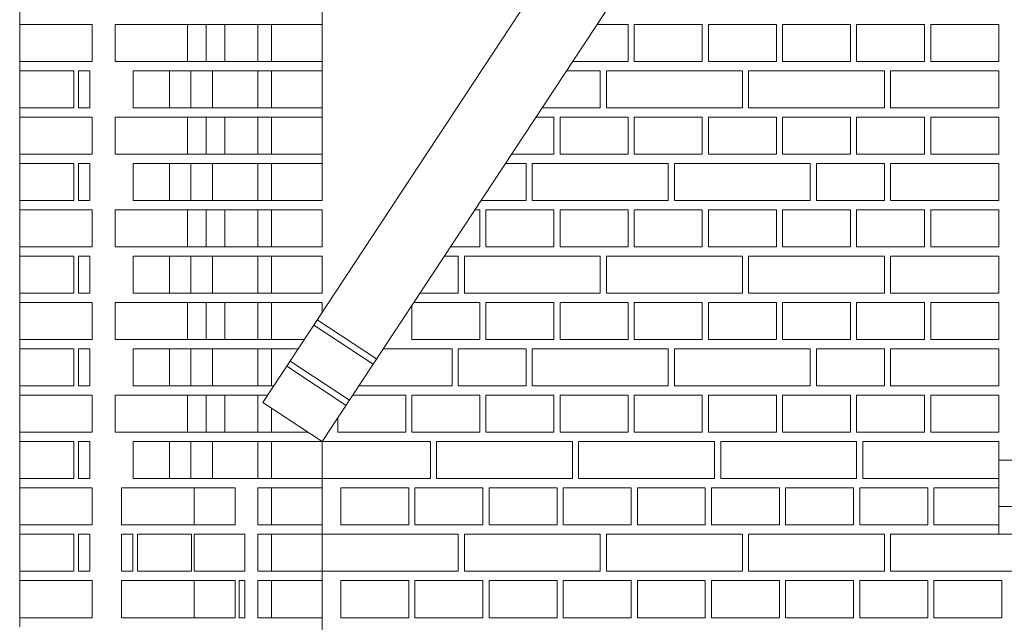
# Model space of a CAD drawing. Header units: millimetres. Extents: x -37887 to 94344, y -69777 to 116976.
# Tile 166 of 205: x 1929 to 3523, y 113478 to 114453. Entities that reach past the tile are written whole.
import ezdxf

# ---------------------------------------------------------------- set-up
doc = ezdxf.new("R2010")
doc.units = ezdxf.units.MM
doc.layers.add('02_odbudowa', color=7, linetype='Continuous', lineweight=30)
doc.layers.add('inwentarka dominiki', color=1, linetype='Continuous', lineweight=13)

# ---------------------------------------------------------------- blocks, each defined once
blk = doc.blocks.new('A$C548F19F9')
at = {"layer": 'inwentarka dominiki'}
for p, q in [((3395.4, 6679.9), (4334.6, 8104.9)), ((3491.5, 6616.6), (4430.6, 8041.6)), ((3001.8, 6316.6), (3001.8, 7371.7)), ((3491.5, 7066.6), (3491.5, 7374.7)), ((3119, 7291.6), (3001.8, 7291.6)), ((3001.8, 7291.6), (3001.8, 7231.6)), ((3119, 7231.6), (3119, 7291.6)), ((3156.3, 7231.6), (3156.3, 7291.6)), ((3156.3, 7291.6), (3273.5, 7291.6)), ((3273.5, 7291.6), (3333.8, 7291.6)), ((3273.5, 7291.6), (3273.5, 7231.6)), ((3303.7, 7231.6), (3303.7, 7291.6)), ((3387.2, 7291.6), (3333.8, 7291.6)), ((3333.8, 7291.6), (3333.8, 7231.6)), ((3387.2, 7231.6), (3387.2, 7291.6)), ((3409.1, 7291.6), (3387.2, 7291.6)), ((3387.2, 7291.6), (3387.2, 7231.6)), ((3409.1, 7231.6), (3409.1, 7291.6)), ((3409.1, 7231.6), (3409.1, 7291.6)), ((3409.1, 7291.6), (3491.5, 7291.6)), ((3491.5, 7291.6), (3491.5, 7231.6)), ((3986.5, 7291.6), (3936.3, 7291.6)), ((3986.5, 7231.6), (3986.5, 7291.6)), ((3996.5, 7291.6), (3996.5, 7231.6)), ((4106.5, 7291.6), (3996.5, 7291.6)), ((4106.5, 7231.6), (4106.5, 7291.6)), ((4116.5, 7291.6), (4116.5, 7231.6)), ((4226.5, 7291.6), (4116.5, 7291.6)), ((4226.5, 7231.6), (4226.5, 7291.6)), ((4236.5, 7291.6), (4236.5, 7231.6)), ((4346.5, 7291.6), (4236.5, 7291.6)), ((4346.5, 7231.6), (4346.5, 7291.6)), ((4356.5, 7291.6), (4356.5, 7231.6)), ((4466.5, 7291.6), (4356.5, 7291.6)), ((4466.5, 7231.6), (4466.5, 7291.6)), ((4476.5, 7291.6), (4476.5, 7231.6)), ((4586.5, 7291.6), (4476.5, 7291.6)), ((4586.5, 7231.6), (4586.5, 7291.6)), ((3001.8, 7231.6), (3119, 7231.6)), ((3273.5, 7231.6), (3156.3, 7231.6)), ((3333.8, 7231.6), (3273.5, 7231.6)), ((3333.8, 7231.6), (3387.2, 7231.6)), ((3387.2, 7231.6), (3409.1, 7231.6)), ((3491.5, 7231.6), (3409.1, 7231.6)), ((3896.8, 7231.6), (3986.5, 7231.6)), ((3996.5, 7231.6), (4106.5, 7231.6)), ((4116.5, 7231.6), (4226.5, 7231.6)), ((4236.5, 7231.6), (4346.5, 7231.6)), ((4356.5, 7231.6), (4466.5, 7231.6)), ((4476.5, 7231.6), (4586.5, 7231.6)), ((3001.8, 7156.6), (3001.8, 7216.6)), ((3001.8, 7216.6), (3089.2, 7216.6)), ((3089.2, 7216.6), (3089.2, 7156.6)), ((3097.1, 7156.6), (3097.1, 7216.6)), ((3097.1, 7216.6), (3115, 7216.6)), ((3115, 7216.6), (3115, 7156.6)), ((3185.6, 7156.6), (3185.6, 7216.6)), ((3185.6, 7216.6), (3244.2, 7216.6)), ((3313.7, 7216.6), (3244.2, 7216.6)), ((3244.2, 7216.6), (3244.2, 7156.6)), ((3244.2, 7216.6), (3244.2, 7156.6)), ((3279, 7216.6), (3279, 7156.6)), ((3313.7, 7156.6), (3313.7, 7216.6)), ((3387.2, 7216.6), (3313.7, 7216.6)), ((3313.7, 7216.6), (3313.7, 7156.6)), ((3387.2, 7156.6), (3387.2, 7216.6)), ((3409.1, 7216.6), (3387.2, 7216.6)), ((3387.2, 7216.6), (3387.2, 7156.6)), ((3409.1, 7156.6), (3409.1, 7216.6)), ((3409.1, 7156.6), (3409.1, 7216.6)), ((3409.1, 7216.6), (3491.5, 7216.6)), ((3491.5, 7216.6), (3491.5, 7156.6)), ((3941.5, 7216.6), (3886.9, 7216.6)), ((3941.5, 7156.6), (3941.5, 7216.6)), ((3951.5, 7156.6), (3951.5, 7216.6)), ((3951.5, 7216.6), (4171.5, 7216.6)), ((4171.5, 7216.6), (4171.5, 7156.6)), ((4181.5, 7156.6), (4181.5, 7216.6)), ((4181.5, 7216.6), (4401.5, 7216.6)), ((4401.5, 7216.6), (4401.5, 7156.6)), ((4411.5, 7156.6), (4411.5, 7216.6)), ((4411.5, 7216.6), (4586.5, 7216.6)), ((4586.5, 7216.6), (4586.5, 7156.6)), ((3089.2, 7156.6), (3001.8, 7156.6)), ((3115, 7156.6), (3097.1, 7156.6)), ((3244.2, 7156.6), (3185.6, 7156.6)), ((3240.1, 7156.6), (3313.7, 7156.6)), ((3313.7, 7156.6), (3387.2, 7156.6)), ((3387.2, 7156.6), (3409.1, 7156.6)), ((3491.5, 7156.6), (3409.1, 7156.6)), ((3847.3, 7156.6), (3941.5, 7156.6)), ((4171.5, 7156.6), (3951.5, 7156.6)), ((4401.5, 7156.6), (4181.5, 7156.6)), ((4586.5, 7156.6), (4411.5, 7156.6)), ((3119, 7141.6), (3001.8, 7141.6)), ((3001.8, 7141.6), (3001.8, 7081.6)), ((3119, 7081.6), (3119, 7141.6)), ((3156.3, 7081.6), (3156.3, 7141.6)), ((3156.3, 7141.6), (3273.5, 7141.6)), ((3273.5, 7141.6), (3333.8, 7141.6)), ((3273.5, 7141.6), (3273.5, 7081.6)), ((3303.7, 7081.6), (3303.7, 7141.6)), ((3387.2, 7141.6), (3333.8, 7141.6)), ((3333.8, 7141.6), (3333.8, 7081.6)), ((3387.2, 7081.6), (3387.2, 7141.6)), ((3409.1, 7141.6), (3387.2, 7141.6)), ((3387.2, 7141.6), (3387.2, 7081.6)), ((3409.1, 7081.6), (3409.1, 7141.6)), ((3409.1, 7081.6), (3409.1, 7141.6)), ((3409.1, 7141.6), (3491.5, 7141.6)), ((3491.5, 7141.6), (3491.5, 7081.6)), ((3866.5, 7141.6), (3837.5, 7141.6)), ((3866.5, 7081.6), (3866.5, 7141.6)), ((3876.5, 7141.6), (3876.5, 7081.6)), ((3986.5, 7141.6), (3876.5, 7141.6)), ((3986.5, 7081.6), (3986.5, 7141.6)), ((3996.5, 7141.6), (3996.5, 7081.6)), ((4106.5, 7141.6), (3996.5, 7141.6)), ((4106.5, 7081.6), (4106.5, 7141.6)), ((4116.5, 7141.6), (4116.5, 7081.6)), ((4226.5, 7141.6), (4116.5, 7141.6)), ((4226.5, 7081.6), (4226.5, 7141.6)), ((4236.5, 7141.6), (4236.5, 7081.6)), ((4346.5, 7141.6), (4236.5, 7141.6)), ((4346.5, 7081.6), (4346.5, 7141.6)), ((4356.5, 7141.6), (4356.5, 7081.6)), ((4466.5, 7141.6), (4356.5, 7141.6)), ((4466.5, 7081.6), (4466.5, 7141.6)), ((4476.5, 7141.6), (4476.5, 7081.6)), ((4586.5, 7141.6), (4476.5, 7141.6)), ((4586.5, 7081.6), (4586.5, 7141.6)), ((3001.8, 7081.6), (3119, 7081.6)), ((3273.5, 7081.6), (3156.3, 7081.6)), ((3333.8, 7081.6), (3273.5, 7081.6)), ((3333.8, 7081.6), (3387.2, 7081.6)), ((3387.2, 7081.6), (3409.1, 7081.6)), ((3491.5, 7081.6), (3409.1, 7081.6)), ((3797.9, 7081.6), (3866.5, 7081.6)), ((3876.5, 7081.6), (3986.5, 7081.6)), ((3996.5, 7081.6), (4106.5, 7081.6)), ((4116.5, 7081.6), (4226.5, 7081.6)), ((4236.5, 7081.6), (4346.5, 7081.6)), ((4356.5, 7081.6), (4466.5, 7081.6)), ((4476.5, 7081.6), (4586.5, 7081.6)), ((3001.8, 7006.6), (3001.8, 7066.6)), ((3001.8, 7066.6), (3089.2, 7066.6)), ((3089.2, 7066.6), (3089.2, 7006.6)), ((3097.1, 7006.6), (3097.1, 7066.6)), ((3097.1, 7066.6), (3115, 7066.6)), ((3115, 7066.6), (3115, 7006.6)), ((3185.6, 7006.6), (3185.6, 7066.6)), ((3185.6, 7066.6), (3244.2, 7066.6)), ((3313.7, 7066.6), (3244.2, 7066.6)), ((3244.2, 7066.6), (3244.2, 7006.6)), ((3244.2, 7066.6), (3244.2, 7006.6)), ((3279, 7066.6), (3279, 7006.6)), ((3313.7, 7006.6), (3313.7, 7066.6)), ((3387.2, 7066.6), (3313.7, 7066.6)), ((3313.7, 7066.6), (3313.7, 7006.6)), ((3387.2, 7006.6), (3387.2, 7066.6)), ((3409.1, 7066.6), (3387.2, 7066.6)), ((3387.2, 7066.6), (3387.2, 7006.6)), ((3409.1, 7006.6), (3409.1, 7066.6)), ((3409.1, 7006.6), (3409.1, 7066.6)), ((3409.1, 7066.6), (3491.5, 7066.6)), ((3491.5, 7066.6), (3491.5, 7006.6)), ((3821.5, 7066.6), (3788, 7066.6)), ((3821.5, 7006.6), (3821.5, 7066.6)), ((3831.5, 7006.6), (3831.5, 7066.6)), ((3831.5, 7066.6), (4051.5, 7066.6)), ((4051.5, 7066.6), (4051.5, 7006.6)), ((4061.5, 7006.6), (4061.5, 7066.6)), ((4061.5, 7066.6), (4281.5, 7066.6)), ((4281.5, 7066.6), (4281.5, 7006.6)), ((4291.5, 7066.6), (4291.5, 7006.6)), ((4401.5, 7066.6), (4291.5, 7066.6)), ((4401.5, 7006.6), (4401.5, 7066.6)), ((4411.5, 7006.6), (4411.5, 7066.6)), ((4411.5, 7066.6), (4586.5, 7066.6)), ((4586.5, 7066.6), (4586.5, 7006.6)), ((3089.2, 7006.6), (3001.8, 7006.6)), ((3115, 7006.6), (3097.1, 7006.6)), ((3244.2, 7006.6), (3185.6, 7006.6)), ((3240.1, 7006.6), (3313.7, 7006.6)), ((3313.7, 7006.6), (3387.2, 7006.6)), ((3387.2, 7006.6), (3409.1, 7006.6)), ((3491.5, 7006.6), (3409.1, 7006.6)), ((3748.5, 7006.6), (3821.5, 7006.6)), ((4051.5, 7006.6), (3831.5, 7006.6)), ((4281.5, 7006.6), (4061.5, 7006.6)), ((4291.5, 7006.6), (4401.5, 7006.6)), ((4586.5, 7006.6), (4411.5, 7006.6)), ((3119, 6991.6), (3001.8, 6991.6)), ((3001.8, 6991.6), (3001.8, 6931.6)), ((3119, 6931.6), (3119, 6991.6)), ((3156.3, 6931.6), (3156.3, 6991.6)), ((3156.3, 6991.6), (3273.5, 6991.6)), ((3273.5, 6991.6), (3333.8, 6991.6)), ((3273.5, 6991.6), (3273.5, 6931.6)), ((3303.7, 6931.6), (3303.7, 6991.6)), ((3387.2, 6991.6), (3333.8, 6991.6)), ((3333.8, 6991.6), (3333.8, 6931.6)), ((3387.2, 6931.6), (3387.2, 6991.6)), ((3409.1, 6991.6), (3387.2, 6991.6)), ((3387.2, 6991.6), (3387.2, 6931.6)), ((3409.1, 6931.6), (3409.1, 6991.6)), ((3409.1, 6931.6), (3409.1, 6991.6)), ((3409.1, 6991.6), (3491.5, 6991.6)), ((3491.5, 6991.6), (3491.5, 6931.6)), ((3746.5, 6991.6), (3738.6, 6991.6)), ((3746.5, 6931.6), (3746.5, 6991.6)), ((3756.5, 6991.6), (3756.5, 6931.6)), ((3866.5, 6991.6), (3756.5, 6991.6)), ((3866.5, 6931.6), (3866.5, 6991.6)), ((3876.5, 6991.6), (3876.5, 6931.6)), ((3986.5, 6991.6), (3876.5, 6991.6)), ((3986.5, 6931.6), (3986.5, 6991.6)), ((3996.5, 6991.6), (3996.5, 6931.6)), ((4106.5, 6991.6), (3996.5, 6991.6)), ((4106.5, 6931.6), (4106.5, 6991.6)), ((4116.5, 6991.6), (4116.5, 6931.6)), ((4226.5, 6991.6), (4116.5, 6991.6)), ((4226.5, 6931.6), (4226.5, 6991.6)), ((4236.5, 6991.6), (4236.5, 6931.6)), ((4346.5, 6991.6), (4236.5, 6991.6)), ((4346.5, 6931.6), (4346.5, 6991.6)), ((4356.5, 6991.6), (4356.5, 6931.6)), ((4466.5, 6991.6), (4356.5, 6991.6)), ((4466.5, 6931.6), (4466.5, 6991.6)), ((4476.5, 6991.6), (4476.5, 6931.6)), ((4586.5, 6991.6), (4476.5, 6991.6)), ((4586.5, 6931.6), (4586.5, 6991.6)), ((3001.8, 6931.6), (3119, 6931.6)), ((3273.5, 6931.6), (3156.3, 6931.6)), ((3333.8, 6931.6), (3273.5, 6931.6)), ((3333.8, 6931.6), (3387.2, 6931.6)), ((3387.2, 6931.6), (3409.1, 6931.6)), ((3491.5, 6931.6), (3409.1, 6931.6)), ((3699.1, 6931.6), (3746.5, 6931.6)), ((3756.5, 6931.6), (3866.5, 6931.6)), ((3876.5, 6931.6), (3986.5, 6931.6)), ((3996.5, 6931.6), (4106.5, 6931.6)), ((4116.5, 6931.6), (4226.5, 6931.6)), ((4236.5, 6931.6), (4346.5, 6931.6)), ((4356.5, 6931.6), (4466.5, 6931.6)), ((4476.5, 6931.6), (4586.5, 6931.6)), ((3001.8, 6856.6), (3001.8, 6916.6)), ((3001.8, 6916.6), (3089.2, 6916.6)), ((3089.2, 6916.6), (3089.2, 6856.6)), ((3097.1, 6856.6), (3097.1, 6916.6)), ((3097.1, 6916.6), (3115, 6916.6)), ((3115, 6916.6), (3115, 6856.6)), ((3185.6, 6856.6), (3185.6, 6916.6)), ((3185.6, 6916.6), (3244.2, 6916.6)), ((3313.7, 6916.6), (3244.2, 6916.6)), ((3244.2, 6916.6), (3244.2, 6856.6)), ((3244.2, 6916.6), (3244.2, 6856.6)), ((3279, 6916.6), (3279, 6856.6)), ((3313.7, 6856.6), (3313.7, 6916.6)), ((3387.2, 6916.6), (3313.7, 6916.6)), ((3313.7, 6916.6), (3313.7, 6856.6)), ((3387.2, 6856.6), (3387.2, 6916.6)), ((3409.1, 6916.6), (3387.2, 6916.6)), ((3387.2, 6916.6), (3387.2, 6856.6)), ((3409.1, 6856.6), (3409.1, 6916.6)), ((3409.1, 6856.6), (3409.1, 6916.6)), ((3409.1, 6916.6), (3491.5, 6916.6)), ((3491.5, 6916.6), (3491.5, 6856.6)), ((3711.5, 6916.6), (3689.2, 6916.6)), ((3711.5, 6856.6), (3711.5, 6916.6)), ((3721.5, 6856.6), (3721.5, 6916.6)), ((3721.5, 6916.6), (3941.5, 6916.6)), ((3941.5, 6916.6), (3941.5, 6856.6)), ((3951.5, 6856.6), (3951.5, 6916.6)), ((3951.5, 6916.6), (4171.5, 6916.6)), ((4171.5, 6916.6), (4171.5, 6856.6)), ((4181.5, 6856.6), (4181.5, 6916.6)), ((4181.5, 6916.6), (4401.5, 6916.6)), ((4401.5, 6916.6), (4401.5, 6856.6)), ((4411.5, 6856.6), (4411.5, 6916.6)), ((4411.5, 6916.6), (4586.5, 6916.6)), ((4586.5, 6916.6), (4586.5, 6856.6)), ((3089.2, 6856.6), (3001.8, 6856.6)), ((3115, 6856.6), (3097.1, 6856.6)), ((3244.2, 6856.6), (3185.6, 6856.6)), ((3240.1, 6856.6), (3313.7, 6856.6)), ((3313.7, 6856.6), (3387.2, 6856.6)), ((3387.2, 6856.6), (3409.1, 6856.6)), ((3491.5, 6856.6), (3409.1, 6856.6)), ((3649.6, 6856.6), (3711.5, 6856.6)), ((3941.5, 6856.6), (3721.5, 6856.6)), ((4171.5, 6856.6), (3951.5, 6856.6)), ((4401.5, 6856.6), (4181.5, 6856.6)), ((4586.5, 6856.6), (4411.5, 6856.6)), ((3119, 6841.6), (3001.8, 6841.6)), ((3001.8, 6841.6), (3001.8, 6781.6)), ((3119, 6781.6), (3119, 6841.6)), ((3156.3, 6781.6), (3156.3, 6841.6)), ((3156.3, 6841.6), (3273.5, 6841.6)), ((3273.5, 6841.6), (3333.8, 6841.6)), ((3273.5, 6841.6), (3273.5, 6781.6)), ((3303.7, 6781.6), (3303.7, 6841.6)), ((3387.2, 6841.6), (3333.8, 6841.6)), ((3333.8, 6841.6), (3333.8, 6781.6)), ((3387.2, 6781.6), (3387.2, 6841.6)), ((3409.1, 6841.6), (3387.2, 6841.6)), ((3387.2, 6841.6), (3387.2, 6781.6)), ((3409.1, 6781.6), (3409.1, 6841.6)), ((3409.1, 6781.6), (3409.1, 6841.6)), ((3409.1, 6841.6), (3491.5, 6841.6)), ((3491.5, 6841.6), (3491.5, 6825.6)), ((3746.5, 6841.6), (3639.8, 6841.6)), ((3746.5, 6781.6), (3746.5, 6841.6)), ((3756.5, 6841.6), (3756.5, 6781.6)), ((3866.5, 6841.6), (3756.5, 6841.6)), ((3866.5, 6781.6), (3866.5, 6841.6)), ((3876.5, 6841.6), (3876.5, 6781.6)), ((3986.5, 6841.6), (3876.5, 6841.6)), ((3986.5, 6781.6), (3986.5, 6841.6)), ((3996.5, 6841.6), (3996.5, 6781.6)), ((4106.5, 6841.6), (3996.5, 6841.6)), ((4106.5, 6781.6), (4106.5, 6841.6)), ((4116.5, 6841.6), (4116.5, 6781.6)), ((4226.5, 6841.6), (4116.5, 6841.6)), ((4226.5, 6781.6), (4226.5, 6841.6)), ((4236.5, 6841.6), (4236.5, 6781.6)), ((4346.5, 6841.6), (4236.5, 6841.6)), ((4346.5, 6781.6), (4346.5, 6841.6)), ((4356.5, 6841.6), (4356.5, 6781.6)), ((4466.5, 6841.6), (4356.5, 6841.6)), ((4466.5, 6781.6), (4466.5, 6841.6)), ((4476.5, 6841.6), (4476.5, 6781.6)), ((4586.5, 6841.6), (4476.5, 6841.6)), ((4586.5, 6781.6), (4586.5, 6841.6)), ((3636.5, 6836.6), (3636.5, 6781.6)), ((3483.5, 6813.5), (3579.5, 6750.2)), ((3478, 6805.1), (3574, 6741.9)), ((3001.8, 6781.6), (3119, 6781.6)), ((3273.5, 6781.6), (3156.3, 6781.6)), ((3333.8, 6781.6), (3273.5, 6781.6)), ((3333.8, 6781.6), (3387.2, 6781.6)), ((3387.2, 6781.6), (3409.1, 6781.6)), ((3462.5, 6781.6), (3409.1, 6781.6)), ((3636.5, 6781.6), (3746.5, 6781.6)), ((3756.5, 6781.6), (3866.5, 6781.6)), ((3876.5, 6781.6), (3986.5, 6781.6)), ((3996.5, 6781.6), (4106.5, 6781.6)), ((4116.5, 6781.6), (4226.5, 6781.6)), ((4236.5, 6781.6), (4346.5, 6781.6)), ((4356.5, 6781.6), (4466.5, 6781.6)), ((4476.5, 6781.6), (4586.5, 6781.6)), ((3001.8, 6706.6), (3001.8, 6766.6)), ((3001.8, 6766.6), (3089.2, 6766.6)), ((3089.2, 6766.6), (3089.2, 6706.6)), ((3097.1, 6706.6), (3097.1, 6766.6)), ((3097.1, 6766.6), (3115, 6766.6)), ((3115, 6766.6), (3115, 6706.6)), ((3185.6, 6706.6), (3185.6, 6766.6)), ((3185.6, 6766.6), (3244.2, 6766.6)), ((3313.7, 6766.6), (3244.2, 6766.6)), ((3244.2, 6766.6), (3244.2, 6706.6)), ((3244.2, 6766.6), (3244.2, 6706.6)), ((3279, 6766.6), (3279, 6706.6)), ((3313.7, 6706.6), (3313.7, 6766.6)), ((3387.2, 6766.6), (3313.7, 6766.6)), ((3313.7, 6766.6), (3313.7, 6706.6)), ((3387.2, 6706.6), (3387.2, 6766.6)), ((3409.1, 6766.6), (3387.2, 6766.6)), ((3387.2, 6766.6), (3387.2, 6706.6)), ((3409.1, 6706.6), (3409.1, 6766.6)), ((3409.1, 6706.6), (3409.1, 6766.6)), ((3409.1, 6766.6), (3452.6, 6766.6)), ((3590.3, 6766.6), (3701.5, 6766.6)), ((3701.5, 6766.6), (3701.5, 6706.6)), ((3711.5, 6766.6), (3711.5, 6706.6)), ((3821.5, 6766.6), (3711.5, 6766.6)), ((3821.5, 6706.6), (3821.5, 6766.6)), ((3831.5, 6706.6), (3831.5, 6766.6)), ((3831.5, 6766.6), (4051.5, 6766.6)), ((4051.5, 6766.6), (4051.5, 6706.6)), ((4061.5, 6706.6), (4061.5, 6766.6)), ((4061.5, 6766.6), (4281.5, 6766.6)), ((4281.5, 6766.6), (4281.5, 6706.6)), ((4291.5, 6766.6), (4291.5, 6706.6)), ((4401.5, 6766.6), (4291.5, 6766.6)), ((4401.5, 6706.6), (4401.5, 6766.6)), ((4411.5, 6706.6), (4411.5, 6766.6)), ((4411.5, 6766.6), (4586.5, 6766.6)), ((4586.5, 6766.6), (4586.5, 6706.6)), ((3439.5, 6746.7), (3535.5, 6683.4)), ((3434, 6738.3), (3530, 6675.1)), ((3089.2, 6706.6), (3001.8, 6706.6)), ((3115, 6706.6), (3097.1, 6706.6)), ((3244.2, 6706.6), (3185.6, 6706.6)), ((3240.1, 6706.6), (3313.7, 6706.6)), ((3313.7, 6706.6), (3387.2, 6706.6)), ((3387.2, 6706.6), (3409.1, 6706.6)), ((3413.1, 6706.6), (3409.1, 6706.6)), ((3701.5, 6706.6), (3550.8, 6706.6)), ((3711.5, 6706.6), (3821.5, 6706.6)), ((4051.5, 6706.6), (3831.5, 6706.6)), ((4281.5, 6706.6), (4061.5, 6706.6)), ((4291.5, 6706.6), (4401.5, 6706.6)), ((4586.5, 6706.6), (4411.5, 6706.6)), ((3119, 6691.6), (3001.8, 6691.6)), ((3001.8, 6691.6), (3001.8, 6631.6)), ((3119, 6631.6), (3119, 6691.6)), ((3156.3, 6631.6), (3156.3, 6691.6)), ((3156.3, 6691.6), (3273.5, 6691.6)), ((3273.5, 6691.6), (3333.8, 6691.6)), ((3273.5, 6691.6), (3273.5, 6631.6)), ((3303.7, 6631.6), (3303.7, 6691.6)), ((3387.2, 6691.6), (3333.8, 6691.6)), ((3333.8, 6691.6), (3333.8, 6631.6)), ((3387.2, 6631.6), (3387.2, 6691.6)), ((3403.2, 6691.6), (3387.2, 6691.6)), ((3387.2, 6691.6), (3387.2, 6631.6)), ((3395.4, 6679.9), (3491.5, 6616.6)), ((3626.5, 6691.6), (3540.9, 6691.6)), ((3626.5, 6631.6), (3626.5, 6691.6)), ((3636.5, 6691.6), (3636.5, 6631.6)), ((3746.5, 6691.6), (3636.5, 6691.6)), ((3746.5, 6631.6), (3746.5, 6691.6)), ((3756.5, 6691.6), (3756.5, 6631.6)), ((3866.5, 6691.6), (3756.5, 6691.6)), ((3866.5, 6631.6), (3866.5, 6691.6)), ((3876.5, 6691.6), (3876.5, 6631.6)), ((3986.5, 6691.6), (3876.5, 6691.6)), ((3986.5, 6631.6), (3986.5, 6691.6)), ((3996.5, 6691.6), (3996.5, 6631.6)), ((4106.5, 6691.6), (3996.5, 6691.6)), ((4106.5, 6631.6), (4106.5, 6691.6)), ((4116.5, 6691.6), (4116.5, 6631.6)), ((4226.5, 6691.6), (4116.5, 6691.6)), ((4226.5, 6631.6), (4226.5, 6691.6)), ((4236.5, 6691.6), (4236.5, 6631.6)), ((4346.5, 6691.6), (4236.5, 6691.6)), ((4346.5, 6631.6), (4346.5, 6691.6)), ((4356.5, 6691.6), (4356.5, 6631.6)), ((4466.5, 6691.6), (4356.5, 6691.6)), ((4466.5, 6631.6), (4466.5, 6691.6)), ((4476.5, 6691.6), (4476.5, 6631.6)), ((4586.5, 6691.6), (4476.5, 6691.6)), ((4586.5, 6631.6), (4586.5, 6691.6)), ((3409.1, 6631.6), (3409.1, 6670.9)), ((3409.1, 6631.6), (3409.1, 6670.9)), ((3516.5, 6654.6), (3516.5, 6631.6)), ((3001.8, 6631.6), (3119, 6631.6)), ((3273.5, 6631.6), (3156.3, 6631.6)), ((3333.8, 6631.6), (3273.5, 6631.6)), ((3333.8, 6631.6), (3387.2, 6631.6)), ((3387.2, 6631.6), (3409.1, 6631.6)), ((3468.7, 6631.6), (3409.1, 6631.6)), ((3516.5, 6631.6), (3626.5, 6631.6)), ((3636.5, 6631.6), (3746.5, 6631.6)), ((3756.5, 6631.6), (3866.5, 6631.6)), ((3876.5, 6631.6), (3986.5, 6631.6)), ((3996.5, 6631.6), (4106.5, 6631.6)), ((4116.5, 6631.6), (4226.5, 6631.6)), ((4236.5, 6631.6), (4346.5, 6631.6)), ((4356.5, 6631.6), (4466.5, 6631.6)), ((4476.5, 6631.6), (4586.5, 6631.6)), ((3001.8, 6556.6), (3001.8, 6616.6)), ((3001.8, 6616.6), (3089.2, 6616.6)), ((3089.2, 6616.6), (3089.2, 6556.6)), ((3097.1, 6556.6), (3097.1, 6616.6)), ((3097.1, 6616.6), (3115, 6616.6)), ((3115, 6616.6), (3115, 6556.6)), ((3185.6, 6556.6), (3185.6, 6616.6)), ((3185.6, 6616.6), (3244.2, 6616.6)), ((3313.7, 6616.6), (3244.2, 6616.6)), ((3244.2, 6616.6), (3244.2, 6556.6)), ((3244.2, 6616.6), (3244.2, 6556.6)), ((3279, 6616.6), (3279, 6556.6)), ((3313.7, 6556.6), (3313.7, 6616.6)), ((3387.2, 6616.6), (3313.7, 6616.6)), ((3313.7, 6616.6), (3313.7, 6556.6)), ((3387.2, 6556.6), (3387.2, 6616.6)), ((3409.1, 6616.6), (3387.2, 6616.6)), ((3387.2, 6616.6), (3387.2, 6556.6)), ((3409.1, 6556.6), (3409.1, 6616.6)), ((3409.1, 6556.6), (3409.1, 6616.6)), ((3409.1, 6616.6), (3491.5, 6616.6)), ((3491.5, 1606.6), (3491.5, 6616.6)), ((3491.5, 6616.6), (3491.5, 6556.6)), ((3491.5, 6556.6), (3491.5, 6616.6)), ((3491.5, 6616.6), (3666.5, 6616.6)), ((3666.5, 6616.6), (3666.5, 6556.6)), ((3676.5, 6556.6), (3676.5, 6616.6)), ((3676.5, 6616.6), (3896.5, 6616.6)), ((3896.5, 6616.6), (3896.5, 6556.6)), ((3906.5, 6556.6), (3906.5, 6616.6)), ((3906.5, 6616.6), (4126.5, 6616.6)), ((4126.5, 6616.6), (4126.5, 6556.6)), ((4136.5, 6556.6), (4136.5, 6616.6)), ((4136.5, 6616.6), (4356.5, 6616.6)), ((4356.5, 6616.6), (4356.5, 6556.6)), ((4366.5, 6556.6), (4366.5, 6616.6)), ((4366.5, 6616.6), (4586.5, 6616.6)), ((4586.5, 6616.6), (4586.5, 6556.6)), ((4586.5, 6586.6), (4586.5, 6466.6)), ((4701.5, 6586.6), (4586.5, 6586.6)), ((4586.5, 6586.6), (4586.5, 6511.6)), ((3089.2, 6556.6), (3001.8, 6556.6)), ((3115, 6556.6), (3097.1, 6556.6)), ((3244.2, 6556.6), (3185.6, 6556.6)), ((3240.1, 6556.6), (3313.7, 6556.6)), ((3313.7, 6556.6), (3387.2, 6556.6)), ((3387.2, 6556.6), (3409.1, 6556.6)), ((3491.5, 6556.6), (3409.1, 6556.6)), ((3666.5, 6556.6), (3491.5, 6556.6)), ((3896.5, 6556.6), (3676.5, 6556.6)), ((4126.5, 6556.6), (3906.5, 6556.6)), ((4356.5, 6556.6), (4136.5, 6556.6)), ((4586.5, 6556.6), (4366.5, 6556.6)), ((3119, 6541.6), (3001.8, 6541.6)), ((3001.8, 6541.6), (3001.8, 6481.6)), ((3119, 6481.6), (3119, 6541.6)), ((3283.9, 6541.6), (3166.7, 6541.6)), ((3166.7, 6541.6), (3166.7, 6481.6)), ((3283.9, 6481.6), (3283.9, 6541.6)), ((3283.9, 6541.6), (3350.7, 6541.6)), ((3283.9, 6481.6), (3283.9, 6541.6)), ((3350.7, 6541.6), (3350.7, 6481.6)), ((3409.1, 6541.6), (3387.2, 6541.6)), ((3387.2, 6541.6), (3387.2, 6481.6)), ((3409.1, 6481.6), (3409.1, 6541.6)), ((3409.1, 6481.6), (3409.1, 6541.6)), ((3409.1, 6541.6), (3491.5, 6541.6)), ((3491.5, 6541.6), (3491.5, 6481.6)), ((3521.5, 6481.6), (3521.5, 6541.6)), ((3521.5, 6541.6), (3631.5, 6541.6)), ((3631.5, 6541.6), (3631.5, 6481.6)), ((3641.5, 6481.6), (3641.5, 6541.6)), ((3641.5, 6541.6), (3751.5, 6541.6)), ((3751.5, 6541.6), (3751.5, 6481.6)), ((3761.5, 6481.6), (3761.5, 6541.6)), ((3761.5, 6541.6), (3871.5, 6541.6)), ((3871.5, 6541.6), (3871.5, 6481.6)), ((3881.5, 6481.6), (3881.5, 6541.6)), ((3881.5, 6541.6), (3991.5, 6541.6)), ((3991.5, 6541.6), (3991.5, 6481.6)), ((4001.5, 6481.6), (4001.5, 6541.6)), ((4001.5, 6541.6), (4111.5, 6541.6)), ((4111.5, 6541.6), (4111.5, 6481.6)), ((4121.5, 6481.6), (4121.5, 6541.6)), ((4121.5, 6541.6), (4231.5, 6541.6)), ((4231.5, 6541.6), (4231.5, 6481.6)), ((4241.5, 6481.6), (4241.5, 6541.6)), ((4241.5, 6541.6), (4351.5, 6541.6)), ((4351.5, 6541.6), (4351.5, 6481.6)), ((4361.5, 6481.6), (4361.5, 6541.6)), ((4361.5, 6541.6), (4471.5, 6541.6)), ((4471.5, 6541.6), (4471.5, 6481.6)), ((4481.5, 6481.6), (4481.5, 6541.6)), ((4481.5, 6541.6), (4586.5, 6541.6)), ((4586.5, 6541.6), (4586.5, 6481.6)), ((4586.5, 6511.6), (4701.5, 6511.6)), ((3001.8, 6481.6), (3119, 6481.6)), ((3166.7, 6481.6), (3283.9, 6481.6)), ((3350.7, 6481.6), (3283.9, 6481.6)), ((3387.2, 6481.6), (3409.1, 6481.6)), ((3491.5, 6481.6), (3409.1, 6481.6)), ((3631.5, 6481.6), (3521.5, 6481.6)), ((3751.5, 6481.6), (3641.5, 6481.6)), ((3871.5, 6481.6), (3761.5, 6481.6)), ((3991.5, 6481.6), (3881.5, 6481.6)), ((4111.5, 6481.6), (4001.5, 6481.6)), ((4231.5, 6481.6), (4121.5, 6481.6)), ((4351.5, 6481.6), (4241.5, 6481.6)), ((4471.5, 6481.6), (4361.5, 6481.6)), ((4586.5, 6481.6), (4481.5, 6481.6)), ((3001.8, 6406.6), (3001.8, 6466.6)), ((3001.8, 6466.6), (3089.2, 6466.6)), ((3089.2, 6466.6), (3089.2, 6406.6)), ((3097.1, 6406.6), (3097.1, 6466.6)), ((3097.1, 6466.6), (3115, 6466.6)), ((3115, 6466.6), (3115, 6406.6)), ((3184.6, 6466.6), (3166.7, 6466.6)), ((3166.7, 6466.6), (3166.7, 6406.6)), ((3184.6, 6406.6), (3184.6, 6466.6)), ((3280, 6466.6), (3192.5, 6466.6)), ((3192.5, 6466.6), (3192.5, 6406.6)), ((3280, 6406.6), (3280, 6466.6)), ((3283.9, 6406.6), (3283.9, 6466.6)), ((3283.9, 6466.6), (3366.3, 6466.6)), ((3366.3, 6466.6), (3366.3, 6406.6)), ((3409.1, 6466.6), (3387.2, 6466.6)), ((3387.2, 6466.6), (3387.2, 6406.6)), ((3409.1, 6406.6), (3409.1, 6466.6)), ((3409.1, 6406.6), (3409.1, 6466.6)), ((3409.1, 6466.6), (3491.5, 6466.6)), ((3491.5, 6466.6), (3491.5, 6406.6)), ((3491.5, 6466.6), (3491.5, 6406.6)), ((3711.5, 6466.6), (3491.5, 6466.6)), ((3711.5, 6406.6), (3711.5, 6466.6)), ((3721.5, 6466.6), (3721.5, 6406.6)), ((3941.5, 6466.6), (3721.5, 6466.6)), ((3941.5, 6406.6), (3941.5, 6466.6)), ((3951.5, 6466.6), (3951.5, 6406.6)), ((4171.5, 6466.6), (3951.5, 6466.6)), ((4171.5, 6406.6), (4171.5, 6466.6)), ((4181.5, 6466.6), (4181.5, 6406.6)), ((4401.5, 6466.6), (4181.5, 6466.6)), ((4401.5, 6406.6), (4401.5, 6466.6)), ((4411.5, 6466.6), (4411.5, 6406.6)), ((4631.5, 6466.6), (4411.5, 6466.6)), ((4586.5, 6466.6), (4701.5, 6466.6)), ((3089.2, 6406.6), (3001.8, 6406.6)), ((3119, 6391.6), (3001.8, 6391.6)), ((3001.8, 6391.6), (3001.8, 6331.6)), ((3115, 6406.6), (3097.1, 6406.6)), ((3119, 6331.6), (3119, 6391.6)), ((3166.7, 6406.6), (3184.6, 6406.6)), ((3283.9, 6391.6), (3166.7, 6391.6)), ((3166.7, 6391.6), (3166.7, 6331.6)), ((3192.5, 6406.6), (3280, 6406.6)), ((3366.3, 6406.6), (3283.9, 6406.6)), ((3283.9, 6331.6), (3283.9, 6391.6)), ((3283.9, 6391.6), (3350.7, 6391.6)), ((3283.9, 6331.6), (3283.9, 6391.6)), ((3350.7, 6391.6), (3350.7, 6331.6)), ((3356.8, 6331.6), (3356.8, 6391.6)), ((3356.8, 6391.6), (3366.3, 6391.6)), ((3366.3, 6391.6), (3366.3, 6331.6)), ((3387.2, 6406.6), (3409.1, 6406.6)), ((3409.1, 6391.6), (3387.2, 6391.6)), ((3387.2, 6391.6), (3387.2, 6331.6)), ((3491.5, 6406.6), (3409.1, 6406.6)), ((3409.1, 6331.6), (3409.1, 6391.6)), ((3409.1, 6331.6), (3409.1, 6391.6)), ((3409.1, 6391.6), (3491.5, 6391.6)), ((3491.5, 6406.6), (3711.5, 6406.6)), ((3491.5, 6391.6), (3491.5, 6331.6)), ((3521.5, 6331.6), (3521.5, 6391.6)), ((3521.5, 6391.6), (3631.5, 6391.6)), ((3631.5, 6391.6), (3631.5, 6331.6)), ((3641.5, 6331.6), (3641.5, 6391.6)), ((3641.5, 6391.6), (3751.5, 6391.6)), ((3721.5, 6406.6), (3941.5, 6406.6)), ((3751.5, 6391.6), (3751.5, 6331.6)), ((3761.5, 6331.6), (3761.5, 6391.6)), ((3761.5, 6391.6), (3871.5, 6391.6)), ((3871.5, 6391.6), (3871.5, 6331.6)), ((3881.5, 6331.6), (3881.5, 6391.6)), ((3881.5, 6391.6), (3991.5, 6391.6)), ((3951.5, 6406.6), (4171.5, 6406.6)), ((3991.5, 6391.6), (3991.5, 6331.6)), ((4001.5, 6331.6), (4001.5, 6391.6)), ((4001.5, 6391.6), (4111.5, 6391.6)), ((4111.5, 6391.6), (4111.5, 6331.6)), ((4121.5, 6331.6), (4121.5, 6391.6)), ((4121.5, 6391.6), (4231.5, 6391.6)), ((4181.5, 6406.6), (4401.5, 6406.6)), ((4231.5, 6391.6), (4231.5, 6331.6)), ((4241.5, 6331.6), (4241.5, 6391.6)), ((4241.5, 6391.6), (4351.5, 6391.6)), ((4351.5, 6391.6), (4351.5, 6331.6)), ((4361.5, 6331.6), (4361.5, 6391.6)), ((4361.5, 6391.6), (4471.5, 6391.6)), ((4411.5, 6406.6), (4631.5, 6406.6)), ((4471.5, 6391.6), (4471.5, 6331.6)), ((4481.5, 6331.6), (4481.5, 6391.6)), ((4481.5, 6391.6), (4591.5, 6391.6)), ((4591.5, 6391.6), (4591.5, 6331.6)), ((3001.8, 6331.6), (3119, 6331.6)), ((3166.7, 6331.6), (3283.9, 6331.6)), ((3350.7, 6331.6), (3283.9, 6331.6)), ((3366.3, 6331.6), (3356.8, 6331.6)), ((3387.2, 6331.6), (3409.1, 6331.6)), ((3491.5, 6331.6), (3409.1, 6331.6)), ((3631.5, 6331.6), (3521.5, 6331.6)), ((3751.5, 6331.6), (3641.5, 6331.6)), ((3871.5, 6331.6), (3761.5, 6331.6)), ((3991.5, 6331.6), (3881.5, 6331.6)), ((4111.5, 6331.6), (4001.5, 6331.6)), ((4231.5, 6331.6), (4121.5, 6331.6)), ((4351.5, 6331.6), (4241.5, 6331.6)), ((4471.5, 6331.6), (4361.5, 6331.6)), ((4591.5, 6331.6), (4481.5, 6331.6))]:
    blk.add_line(p, q, dxfattribs=at)

msp = doc.modelspace()

# ---------------------------------------------------------------- block references
at = {"layer": '02_odbudowa'}
msp.add_blockref('A$C548F19F9', (-1072.5, 107153.6), dxfattribs=at)

doc.saveas('drawing.dxf')
